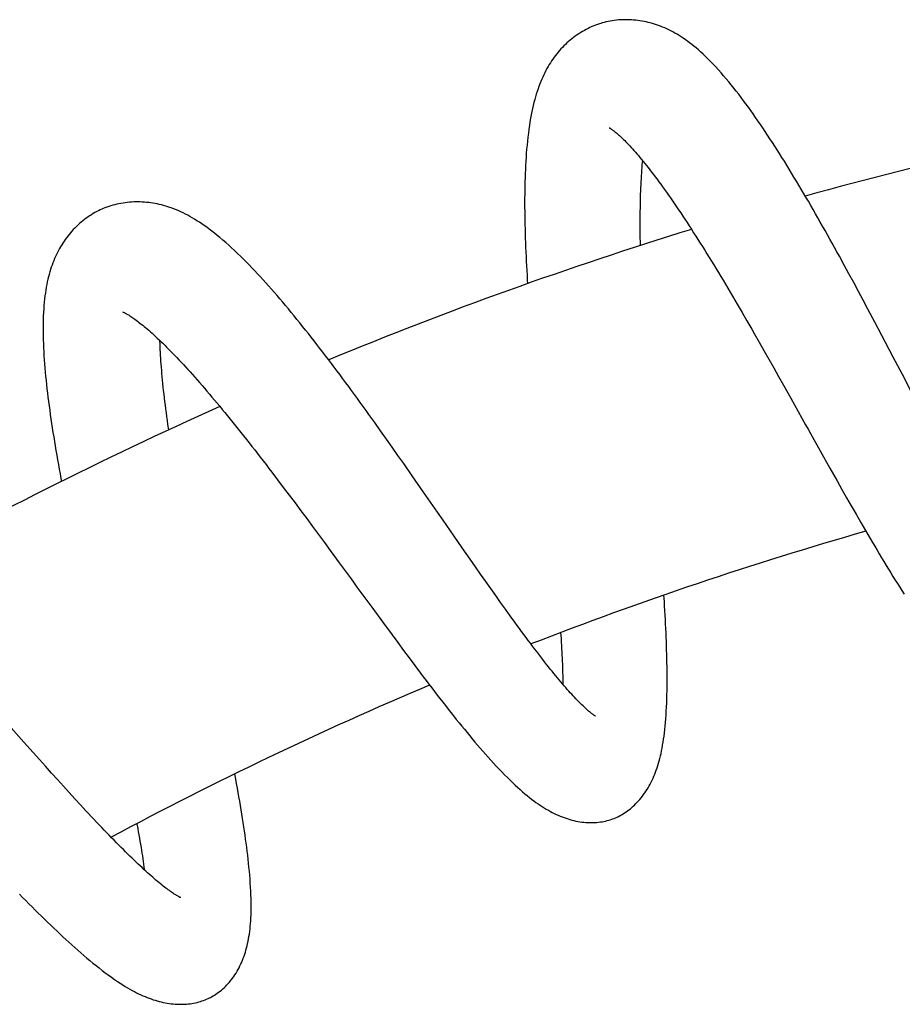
# Model space of a CAD drawing. Header units: millimetres. Extents: x 117 to 1320, y -43 to 1845.
# Tile 96 of 106: x 973 to 1017, y 1787 to 1836. Entities that reach past the tile are written whole.
import ezdxf

# ---------------------------------------------------------------- set-up
doc = ezdxf.new("R2010")
doc.units = ezdxf.units.MM
doc.header["$LTSCALE"] = 65.395
doc.layers.get('0').update_dxf_attribs({"linetype": 'CONTINUOUS'})

msp = doc.modelspace()

# ---------------------------------------------------------------- linework, layer by layer
at = {"color": 7, "linetype": 'Continuous'}
for p, q in [((1014.574, 1824.104), (1014.334, 1824.542)), ((1014.813, 1823.664), (1014.574, 1824.104)), ((1015.052, 1823.223), (1014.813, 1823.664)), ((1015.29, 1822.78), (1015.052, 1823.223)), ((1015.527, 1822.338), (1015.29, 1822.78)), ((1009.217, 1822.135), (1009.458, 1821.722)), ((1015.763, 1821.896), (1015.527, 1822.338)), ((1009.458, 1821.722), (1009.701, 1821.304)), ((1016.115, 1821.234), (1015.763, 1821.896)), ((1016.463, 1820.574), (1016.115, 1821.234)), ((1010.066, 1820.67), (1010.31, 1820.243)), ((1017.038, 1819.482), (1016.463, 1820.574)), ((1010.31, 1820.243), (1010.555, 1819.815)), ((1010.555, 1819.815), (1010.799, 1819.385)), ((1010.799, 1819.385), (1011.043, 1818.952)), ((1011.043, 1818.952), (1011.288, 1818.518)), ((1011.288, 1818.518), (1011.533, 1818.082)), ((1011.533, 1818.082), (1011.902, 1817.424)), ((1011.902, 1817.424), (1012.272, 1816.762)), ((991.04, 1816.201), (990.748, 1816.608)), ((991.332, 1815.792), (991.04, 1816.201)), ((991.623, 1815.381), (991.332, 1815.792)), ((991.914, 1814.97), (991.623, 1815.381)), ((992.203, 1814.558), (991.914, 1814.97)), ((992.492, 1814.147), (992.203, 1814.558)), ((1013.375, 1814.785), (1013.86, 1813.921)), ((992.92, 1813.534), (992.492, 1814.147)), ((985.873, 1813.722), (986.163, 1813.341)), ((993.486, 1812.72), (992.92, 1813.534)), ((1013.86, 1813.921), (1014.22, 1813.28)), ((986.163, 1813.341), (986.454, 1812.956)), ((1014.22, 1813.28), (1014.459, 1812.857)), ((986.454, 1812.956), (986.747, 1812.568)), ((986.747, 1812.568), (987.04, 1812.176)), ((994.187, 1811.71), (993.486, 1812.72)), ((1014.459, 1812.857), (1014.696, 1812.438)), ((987.04, 1812.176), (987.333, 1811.783)), ((1014.696, 1812.438), (1014.933, 1812.022)), ((987.333, 1811.783), (987.627, 1811.387)), ((1014.933, 1812.022), (1015.169, 1811.61)), ((1015.169, 1811.61), (1015.405, 1811.201)), ((987.627, 1811.387), (987.922, 1810.99)), ((987.922, 1810.99), (988.216, 1810.59)), ((988.216, 1810.59), (988.512, 1810.189)), ((988.512, 1810.189), (988.808, 1809.786)), ((995.423, 1809.926), (995.016, 1810.513)), ((988.808, 1809.786), (989.254, 1809.178)), ((995.823, 1809.351), (995.423, 1809.926)), ((996.086, 1808.974), (995.823, 1809.351)), ((996.345, 1808.604), (996.086, 1808.974)), ((996.601, 1808.24), (996.345, 1808.604)), ((996.853, 1807.882), (996.601, 1808.24)), ((997.102, 1807.53), (996.853, 1807.882)), ((997.347, 1807.186), (997.102, 1807.53)), ((997.588, 1806.848), (997.347, 1807.186)), ((990.886, 1806.944), (991.47, 1806.147)), ((997.826, 1806.518), (997.588, 1806.848)), ((991.47, 1806.147), (991.904, 1805.558)), ((998.06, 1806.195), (997.826, 1806.518)), ((991.904, 1805.558), (992.191, 1805.17)), ((992.191, 1805.17), (992.477, 1804.783)), ((992.477, 1804.783), (992.762, 1804.4)), ((992.762, 1804.4), (993.047, 1804.02)), ((993.047, 1804.02), (993.33, 1803.643)), ((973.913, 1799.655), (973.442, 1800.182)), ((974.223, 1799.308), (973.913, 1799.655)), ((974.53, 1798.967), (974.223, 1799.308)), ((974.833, 1798.63), (974.53, 1798.967)), ((975.132, 1798.299), (974.833, 1798.63)), ((975.427, 1797.974), (975.132, 1798.299)), ((975.717, 1797.655), (975.427, 1797.974)), ((976.002, 1797.344), (975.717, 1797.655)), ((976.283, 1797.039), (976.002, 1797.344)), ((976.557, 1796.743), (976.283, 1797.039))]:
    msp.add_line(p, q, dxfattribs=at)
for points in [[(1006.507, 1835.477), (1006.403, 1835.546), (1006.298, 1835.612), (1006.195, 1835.675), (1006.091, 1835.735), (1005.988, 1835.792), (1005.884, 1835.846), (1005.781, 1835.898), (1005.678, 1835.946), (1005.575, 1835.992), (1005.472, 1836.036), (1005.37, 1836.077), (1005.267, 1836.116), (1005.164, 1836.152), (1005.061, 1836.185), (1004.958, 1836.216), (1004.855, 1836.245), (1004.752, 1836.272), (1004.648, 1836.296), (1004.544, 1836.318), (1004.439, 1836.337), (1004.333, 1836.354), (1004.227, 1836.369), (1004.121, 1836.382), (1004.013, 1836.392), (1003.906, 1836.4), (1003.798, 1836.405), (1003.69, 1836.408), (1003.582, 1836.408), (1003.474, 1836.405), (1003.367, 1836.4), (1003.26, 1836.393), (1003.155, 1836.383), (1003.05, 1836.37), (1002.946, 1836.355), (1002.844, 1836.338), (1002.742, 1836.319), (1002.643, 1836.297), (1002.544, 1836.273), (1002.448, 1836.246), (1002.374, 1836.225)], [(1002.374, 1836.225), (1002.304, 1836.203), (1002.209, 1836.171), (1002.114, 1836.136), (1002.019, 1836.099), (1001.924, 1836.059), (1001.83, 1836.016), (1001.735, 1835.971), (1001.641, 1835.923), (1001.547, 1835.872), (1001.455, 1835.819), (1001.363, 1835.763), (1001.272, 1835.705), (1001.182, 1835.645), (1001.094, 1835.583), (1001.007, 1835.518), (1000.922, 1835.452), (1000.839, 1835.383), (1000.757, 1835.314), (1000.677, 1835.242), (1000.599, 1835.169), (1000.523, 1835.094), (1000.449, 1835.018), (1000.376, 1834.94), (1000.305, 1834.86), (1000.235, 1834.779), (1000.167, 1834.696), (1000.1, 1834.611), (1000.035, 1834.523), (999.971, 1834.434), (999.908, 1834.343), (999.847, 1834.249), (999.788, 1834.154), (999.729, 1834.056), (999.673, 1833.956), (999.617, 1833.854), (999.563, 1833.749), (999.511, 1833.642), (999.459, 1833.532), (999.409, 1833.419), (999.361, 1833.303), (999.314, 1833.184), (999.268, 1833.062), (999.224, 1832.937), (999.181, 1832.809), (999.139, 1832.677), (999.099, 1832.542), (999.06, 1832.404), (999.023, 1832.261), (998.986, 1832.113), (998.951, 1831.96), (998.917, 1831.802), (998.884, 1831.638), (998.853, 1831.467), (998.822, 1831.29), (998.793, 1831.107), (998.766, 1830.917), (998.74, 1830.722), (998.716, 1830.524), (998.694, 1830.322), (998.673, 1830.118), (998.655, 1829.915), (998.638, 1829.711), (998.624, 1829.508), (998.611, 1829.305), (998.599, 1829.102), (998.589, 1828.899), (998.581, 1828.695), (998.573, 1828.491), (998.567, 1828.285), (998.563, 1828.077), (998.559, 1827.868), (998.556, 1827.657), (998.555, 1827.444), (998.554, 1827.229), (998.555, 1827.012), (998.557, 1826.794), (998.559, 1826.574), (998.563, 1826.353), (998.568, 1826.13), (998.573, 1825.905), (998.58, 1825.679), (998.587, 1825.452), (998.595, 1825.223), (998.604, 1824.994), (998.614, 1824.762), (998.624, 1824.53), (998.636, 1824.297), (998.648, 1824.062), (998.661, 1823.827), (998.674, 1823.59), (998.688, 1823.353), (998.7, 1823.171)], [(1014.334, 1824.542), (1014.214, 1824.76), (1014.094, 1824.978), (1013.974, 1825.194), (1013.854, 1825.409), (1013.735, 1825.623), (1013.615, 1825.837), (1013.495, 1826.049), (1013.376, 1826.26), (1013.257, 1826.47), (1013.137, 1826.679), (1013.018, 1826.887), (1012.898, 1827.094), (1012.779, 1827.3), (1012.659, 1827.506), (1012.539, 1827.71), (1012.419, 1827.914), (1012.298, 1828.116), (1012.178, 1828.318), (1012.058, 1828.518), (1011.937, 1828.717), (1011.817, 1828.915), (1011.696, 1829.111), (1011.576, 1829.306), (1011.455, 1829.499), (1011.335, 1829.691), (1011.215, 1829.881), (1011.094, 1830.069), (1010.974, 1830.255), (1010.854, 1830.44), (1010.734, 1830.623), (1010.613, 1830.804), (1010.493, 1830.983), (1010.373, 1831.16), (1010.253, 1831.335), (1010.133, 1831.508), (1010.013, 1831.679), (1009.893, 1831.848), (1009.773, 1832.015), (1009.652, 1832.181), (1009.531, 1832.344), (1009.41, 1832.506), (1009.288, 1832.666), (1009.165, 1832.824), (1009.041, 1832.981), (1008.917, 1833.137), (1008.79, 1833.291), (1008.662, 1833.445), (1008.532, 1833.597), (1008.401, 1833.748), (1008.268, 1833.897), (1008.135, 1834.042), (1008.003, 1834.182), (1007.872, 1834.317), (1007.744, 1834.446), (1007.618, 1834.568), (1007.497, 1834.683), (1007.378, 1834.791), (1007.263, 1834.893), (1007.151, 1834.989), (1007.04, 1835.081), (1006.931, 1835.168), (1006.824, 1835.251), (1006.717, 1835.33), (1006.612, 1835.405), (1006.507, 1835.477)], [(1002.794, 1830.988), (1002.794, 1830.988), (1002.793, 1830.989), (1002.794, 1830.988), (1002.797, 1830.987), (1002.802, 1830.984), (1002.809, 1830.98), (1002.818, 1830.975), (1002.83, 1830.968), (1002.843, 1830.96), (1002.858, 1830.95), (1002.876, 1830.939), (1002.896, 1830.925), (1002.918, 1830.91), (1002.942, 1830.893), (1002.968, 1830.874), (1002.997, 1830.853), (1003.028, 1830.83), (1003.06, 1830.804), (1003.096, 1830.776), (1003.133, 1830.745), (1003.172, 1830.712), (1003.214, 1830.677), (1003.257, 1830.639), (1003.304, 1830.597), (1003.352, 1830.553), (1003.403, 1830.505), (1003.457, 1830.454), (1003.512, 1830.4), (1003.571, 1830.343), (1003.631, 1830.282), (1003.693, 1830.218), (1003.758, 1830.151), (1003.824, 1830.08), (1003.892, 1830.007), (1003.962, 1829.93), (1004.034, 1829.85), (1004.107, 1829.766), (1004.182, 1829.68), (1004.258, 1829.591), (1004.336, 1829.498), (1004.416, 1829.403), (1004.497, 1829.304), (1004.579, 1829.202), (1004.663, 1829.098), (1004.748, 1828.99), (1004.834, 1828.88), (1004.921, 1828.766), (1005.01, 1828.65), (1005.1, 1828.532), (1005.191, 1828.41), (1005.283, 1828.285), (1005.377, 1828.157), (1005.472, 1828.026), (1005.568, 1827.892), (1005.665, 1827.755), (1005.764, 1827.615), (1005.864, 1827.472), (1005.964, 1827.327), (1006.066, 1827.178), (1006.169, 1827.027), (1006.273, 1826.873), (1006.378, 1826.717), (1006.484, 1826.558), (1006.591, 1826.397), (1006.698, 1826.233), (1006.807, 1826.067), (1006.916, 1825.899), (1007.025, 1825.728), (1007.135, 1825.556), (1007.246, 1825.382), (1007.358, 1825.205), (1007.47, 1825.027), (1007.582, 1824.847), (1007.695, 1824.665), (1007.809, 1824.482), (1007.923, 1824.296), (1008.037, 1824.109), (1008.153, 1823.92), (1008.269, 1823.729), (1008.385, 1823.536), (1008.502, 1823.341), (1008.62, 1823.144), (1008.738, 1822.946), (1008.857, 1822.745), (1008.977, 1822.543), (1009.097, 1822.34), (1009.217, 1822.135)], [(1004.359, 1825.085), (1004.356, 1825.276), (1004.353, 1825.474), (1004.351, 1825.671), (1004.35, 1825.864), (1004.349, 1826.056), (1004.349, 1826.244), (1004.349, 1826.43), (1004.35, 1826.614), (1004.352, 1826.794), (1004.355, 1826.971), (1004.358, 1827.146), (1004.361, 1827.317), (1004.366, 1827.486), (1004.371, 1827.651), (1004.376, 1827.812), (1004.383, 1827.97), (1004.39, 1828.126), (1004.397, 1828.278), (1004.405, 1828.427), (1004.414, 1828.574), (1004.423, 1828.717), (1004.433, 1828.858), (1004.444, 1828.996), (1004.455, 1829.13), (1004.466, 1829.261), (1004.473, 1829.333)], [(977.345, 1826.902), (977.277, 1826.871), (977.187, 1826.828), (977.098, 1826.782), (977.008, 1826.733), (976.919, 1826.682), (976.83, 1826.628), (976.742, 1826.572), (976.654, 1826.513), (976.568, 1826.451), (976.482, 1826.387), (976.398, 1826.321), (976.315, 1826.253), (976.233, 1826.182), (976.153, 1826.109), (976.075, 1826.035), (975.998, 1825.958), (975.924, 1825.881), (975.851, 1825.801), (975.781, 1825.721), (975.712, 1825.639), (975.646, 1825.555), (975.581, 1825.471), (975.519, 1825.385), (975.458, 1825.297), (975.399, 1825.208), (975.341, 1825.117), (975.285, 1825.024), (975.231, 1824.93), (975.178, 1824.834), (975.127, 1824.736), (975.078, 1824.636), (975.031, 1824.534), (974.985, 1824.43), (974.94, 1824.324), (974.898, 1824.215), (974.857, 1824.105), (974.818, 1823.992), (974.78, 1823.877), (974.745, 1823.759), (974.711, 1823.638), (974.678, 1823.515), (974.648, 1823.388), (974.619, 1823.259), (974.592, 1823.127), (974.566, 1822.991), (974.543, 1822.852), (974.521, 1822.709), (974.501, 1822.561), (974.483, 1822.408), (974.466, 1822.249), (974.451, 1822.083), (974.438, 1821.911), (974.428, 1821.73), (974.419, 1821.543), (974.413, 1821.35), (974.409, 1821.153), (974.407, 1820.953), (974.408, 1820.752), (974.411, 1820.551), (974.416, 1820.351), (974.423, 1820.15), (974.431, 1819.95), (974.441, 1819.749), (974.453, 1819.548), (974.467, 1819.346), (974.482, 1819.143), (974.498, 1818.939), (974.516, 1818.734), (974.536, 1818.527), (974.556, 1818.319), (974.579, 1818.11), (974.602, 1817.9), (974.627, 1817.687), (974.653, 1817.474), (974.68, 1817.259), (974.708, 1817.042), (974.738, 1816.824), (974.769, 1816.605), (974.801, 1816.384), (974.834, 1816.162), (974.868, 1815.938), (974.903, 1815.713), (974.939, 1815.487), (974.976, 1815.26), (975.014, 1815.031), (975.053, 1814.802), (975.093, 1814.571), (975.133, 1814.34), (975.175, 1814.107), (975.217, 1813.874), (975.26, 1813.641), (975.303, 1813.407), (975.332, 1813.257)], [(981.545, 1826.659), (981.432, 1826.715), (981.32, 1826.768), (981.209, 1826.818), (981.099, 1826.865), (980.989, 1826.91), (980.88, 1826.951), (980.771, 1826.99), (980.663, 1827.026), (980.555, 1827.059), (980.448, 1827.09), (980.341, 1827.119), (980.234, 1827.144), (980.127, 1827.168), (980.021, 1827.189), (979.914, 1827.207), (979.808, 1827.223), (979.702, 1827.237), (979.596, 1827.249), (979.49, 1827.258), (979.384, 1827.264), (979.277, 1827.269), (979.169, 1827.271), (979.062, 1827.27), (978.954, 1827.267), (978.846, 1827.262), (978.738, 1827.254), (978.63, 1827.244), (978.523, 1827.231), (978.416, 1827.215), (978.31, 1827.197), (978.205, 1827.177), (978.101, 1827.154), (977.999, 1827.129), (977.897, 1827.101), (977.798, 1827.072), (977.699, 1827.04), (977.603, 1827.006), (977.508, 1826.97), (977.415, 1826.932), (977.345, 1826.902)], [(990.748, 1816.608), (990.603, 1816.81), (990.457, 1817.012), (990.312, 1817.213), (990.166, 1817.413), (990.021, 1817.612), (989.876, 1817.81), (989.731, 1818.008), (989.586, 1818.204), (989.441, 1818.399), (989.297, 1818.594), (989.152, 1818.787), (989.008, 1818.98), (988.863, 1819.171), (988.719, 1819.362), (988.575, 1819.551), (988.43, 1819.74), (988.286, 1819.927), (988.142, 1820.114), (987.998, 1820.299), (987.854, 1820.483), (987.71, 1820.665), (987.566, 1820.846), (987.423, 1821.026), (987.28, 1821.204), (987.137, 1821.381), (986.994, 1821.557), (986.851, 1821.73), (986.708, 1821.902), (986.566, 1822.073), (986.424, 1822.241), (986.282, 1822.408), (986.14, 1822.574), (985.998, 1822.737), (985.857, 1822.898), (985.716, 1823.057), (985.576, 1823.215), (985.436, 1823.369), (985.296, 1823.522), (985.156, 1823.672), (985.017, 1823.821), (984.877, 1823.968), (984.736, 1824.113), (984.594, 1824.258), (984.451, 1824.401), (984.306, 1824.544), (984.159, 1824.686), (984.011, 1824.827), (983.863, 1824.965), (983.714, 1825.1), (983.567, 1825.231), (983.421, 1825.357), (983.278, 1825.479), (983.138, 1825.594), (983.002, 1825.703), (982.869, 1825.807), (982.739, 1825.905), (982.611, 1825.999), (982.486, 1826.088), (982.364, 1826.172), (982.243, 1826.253), (982.124, 1826.329), (982.006, 1826.402), (981.889, 1826.471), (981.773, 1826.537), (981.659, 1826.6), (981.545, 1826.659)], [(978.399, 1821.755), (978.399, 1821.755), (978.398, 1821.756), (978.399, 1821.755), (978.402, 1821.754), (978.407, 1821.752), (978.414, 1821.749), (978.424, 1821.745), (978.436, 1821.74), (978.45, 1821.733), (978.466, 1821.726), (978.485, 1821.717), (978.506, 1821.706), (978.529, 1821.694), (978.555, 1821.68), (978.583, 1821.665), (978.614, 1821.647), (978.647, 1821.628), (978.683, 1821.606), (978.722, 1821.583), (978.763, 1821.557), (978.807, 1821.528), (978.854, 1821.497), (978.904, 1821.463), (978.957, 1821.426), (979.014, 1821.385), (979.073, 1821.342), (979.134, 1821.297), (979.198, 1821.248), (979.264, 1821.197), (979.332, 1821.143), (979.402, 1821.087), (979.474, 1821.027), (979.549, 1820.965), (979.626, 1820.899), (979.705, 1820.831), (979.786, 1820.759), (979.87, 1820.685), (979.955, 1820.608), (980.042, 1820.528), (980.131, 1820.445), (980.222, 1820.36), (980.314, 1820.271), (980.409, 1820.18), (980.505, 1820.086), (980.602, 1819.989), (980.701, 1819.89), (980.802, 1819.787), (980.905, 1819.682), (981.008, 1819.575), (981.114, 1819.464), (981.221, 1819.351), (981.33, 1819.235), (981.44, 1819.116), (981.552, 1818.994), (981.666, 1818.87), (981.781, 1818.743), (981.897, 1818.613), (982.015, 1818.48), (982.134, 1818.345), (982.255, 1818.207), (982.377, 1818.067), (982.5, 1817.924), (982.625, 1817.779), (982.75, 1817.632), (982.877, 1817.482), (983.005, 1817.33), (983.133, 1817.177), (983.263, 1817.021), (983.393, 1816.863), (983.525, 1816.703), (983.657, 1816.541), (983.789, 1816.378), (983.923, 1816.213), (984.057, 1816.047), (984.192, 1815.878), (984.328, 1815.708), (984.464, 1815.536), (984.601, 1815.363), (984.74, 1815.187), (984.878, 1815.01), (985.018, 1814.831), (985.159, 1814.65), (985.3, 1814.467), (985.443, 1814.283), (985.585, 1814.098), (985.729, 1813.91), (985.873, 1813.722)], [(1009.701, 1821.304), (1009.944, 1820.882), (1010.066, 1820.67)], [(980.707, 1815.838), (980.668, 1816.108), (980.64, 1816.307), (980.614, 1816.503), (980.588, 1816.697), (980.563, 1816.889), (980.539, 1817.079), (980.516, 1817.266), (980.494, 1817.45), (980.473, 1817.631), (980.453, 1817.81), (980.434, 1817.986), (980.416, 1818.159), (980.399, 1818.329), (980.383, 1818.496), (980.368, 1818.66), (980.354, 1818.821), (980.341, 1818.979), (980.329, 1819.134), (980.318, 1819.285), (980.308, 1819.434), (980.299, 1819.58), (980.291, 1819.724), (980.284, 1819.864), (980.278, 1820.001), (980.273, 1820.136), (980.268, 1820.267), (980.267, 1820.317)], [(1017.943, 1817.762), (1017.493, 1818.617), (1017.38, 1818.832), (1017.038, 1819.482)], [(1012.272, 1816.762), (1012.641, 1816.1), (1012.764, 1815.88), (1012.887, 1815.66), (1013.375, 1814.785)], [(995.016, 1810.513), (994.465, 1811.308), (994.187, 1811.71)], [(1015.405, 1811.201), (1015.522, 1810.998), (1015.64, 1810.797), (1015.757, 1810.596), (1015.873, 1810.397), (1015.99, 1810.199), (1016.106, 1810.003), (1016.222, 1809.808), (1016.337, 1809.615), (1016.452, 1809.423), (1016.567, 1809.233), (1016.682, 1809.045), (1016.796, 1808.858), (1016.91, 1808.673), (1017.023, 1808.491), (1017.136, 1808.31), (1017.248, 1808.132), (1017.361, 1807.955), (1017.473, 1807.779), (1017.586, 1807.605)], [(989.254, 1809.178), (989.849, 1808.363), (989.998, 1808.159), (990.147, 1807.956), (990.886, 1806.944)], [(1002.981, 1796.335), (1003.04, 1796.358), (1003.116, 1796.389), (1003.191, 1796.423), (1003.266, 1796.459), (1003.341, 1796.498), (1003.416, 1796.539), (1003.491, 1796.583), (1003.565, 1796.629), (1003.638, 1796.678), (1003.711, 1796.73), (1003.784, 1796.785), (1003.856, 1796.842), (1003.927, 1796.901), (1003.998, 1796.963), (1004.067, 1797.028), (1004.136, 1797.096), (1004.203, 1797.165), (1004.269, 1797.238), (1004.334, 1797.312), (1004.398, 1797.389), (1004.46, 1797.469), (1004.521, 1797.55), (1004.579, 1797.634), (1004.637, 1797.719), (1004.692, 1797.806), (1004.746, 1797.895), (1004.798, 1797.986), (1004.849, 1798.079), (1004.897, 1798.174), (1004.944, 1798.27), (1004.99, 1798.369), (1005.034, 1798.469), (1005.076, 1798.572), (1005.117, 1798.676), (1005.156, 1798.783), (1005.194, 1798.893), (1005.23, 1799.006), (1005.265, 1799.121), (1005.299, 1799.24), (1005.331, 1799.362), (1005.363, 1799.488), (1005.392, 1799.617), (1005.421, 1799.749), (1005.447, 1799.886), (1005.473, 1800.026), (1005.497, 1800.171), (1005.52, 1800.321), (1005.542, 1800.477), (1005.563, 1800.638), (1005.582, 1800.806), (1005.6, 1800.98), (1005.616, 1801.161), (1005.632, 1801.35), (1005.645, 1801.543), (1005.657, 1801.741), (1005.668, 1801.942), (1005.676, 1802.144), (1005.683, 1802.347), (1005.689, 1802.549), (1005.693, 1802.75), (1005.696, 1802.95), (1005.697, 1803.151), (1005.698, 1803.352), (1005.697, 1803.553), (1005.696, 1803.757), (1005.693, 1803.961), (1005.69, 1804.168), (1005.686, 1804.377), (1005.68, 1804.587), (1005.674, 1804.8), (1005.667, 1805.014), (1005.66, 1805.229), (1005.651, 1805.446), (1005.642, 1805.665), (1005.632, 1805.885), (1005.622, 1806.106), (1005.611, 1806.329), (1005.599, 1806.553), (1005.587, 1806.779), (1005.574, 1807.006), (1005.56, 1807.235), (1005.541, 1807.555)], [(1002.109, 1801.481), (1002.11, 1801.481), (1002.11, 1801.48), (1002.109, 1801.481), (1002.106, 1801.483), (1002.101, 1801.486), (1002.093, 1801.49), (1002.084, 1801.496), (1002.072, 1801.503), (1002.059, 1801.511), (1002.043, 1801.522), (1002.026, 1801.534), (1002.006, 1801.547), (1001.984, 1801.563), (1001.96, 1801.581), (1001.933, 1801.601), (1001.904, 1801.623), (1001.873, 1801.648), (1001.839, 1801.675), (1001.803, 1801.705), (1001.764, 1801.738), (1001.723, 1801.773), (1001.679, 1801.811), (1001.633, 1801.853), (1001.584, 1801.897), (1001.533, 1801.945), (1001.48, 1801.995), (1001.425, 1802.048), (1001.368, 1802.104), (1001.309, 1802.163), (1001.248, 1802.225), (1001.186, 1802.29), (1001.121, 1802.357), (1001.054, 1802.428), (1000.985, 1802.502), (1000.914, 1802.579), (1000.842, 1802.659), (1000.767, 1802.742), (1000.691, 1802.828), (1000.613, 1802.917), (1000.534, 1803.009), (1000.453, 1803.103), (1000.37, 1803.201), (1000.285, 1803.302), (1000.199, 1803.405), (1000.112, 1803.511), (1000.023, 1803.619), (999.933, 1803.731), (999.841, 1803.845), (999.748, 1803.961), (999.653, 1804.081), (999.557, 1804.203), (999.46, 1804.327), (999.361, 1804.455), (999.26, 1804.585), (999.158, 1804.719), (999.054, 1804.855), (998.949, 1804.994), (998.842, 1805.136), (998.734, 1805.28), (998.625, 1805.427), (998.514, 1805.576), (998.403, 1805.727), (998.29, 1805.881), (998.175, 1806.037), (998.06, 1806.195)], [(1000.357, 1805.672), (1000.377, 1805.373), (1000.388, 1805.201), (1000.398, 1805.032), (1000.407, 1804.867), (1000.416, 1804.705), (1000.424, 1804.546), (1000.431, 1804.39), (1000.438, 1804.238), (1000.444, 1804.089), (1000.449, 1803.943), (1000.454, 1803.799), (1000.458, 1803.659), (1000.461, 1803.521), (1000.464, 1803.386), (1000.466, 1803.255), (1000.467, 1803.126), (1000.467, 1803.087)], [(993.33, 1803.643), (993.471, 1803.457), (993.612, 1803.271), (993.752, 1803.087), (993.892, 1802.904), (994.031, 1802.722), (994.17, 1802.542), (994.308, 1802.363), (994.446, 1802.186), (994.583, 1802.01), (994.72, 1801.836), (994.856, 1801.663), (994.992, 1801.492), (995.128, 1801.323), (995.263, 1801.155), (995.397, 1800.989), (995.531, 1800.825), (995.665, 1800.662), (995.798, 1800.502), (995.93, 1800.343), (996.062, 1800.186), (996.194, 1800.031), (996.326, 1799.878), (996.458, 1799.726), (996.591, 1799.575), (996.724, 1799.425), (996.859, 1799.276), (996.995, 1799.127), (997.133, 1798.978), (997.271, 1798.83), (997.411, 1798.685), (997.549, 1798.543), (997.686, 1798.405), (997.822, 1798.272), (997.954, 1798.144), (998.083, 1798.023), (998.208, 1797.907), (998.331, 1797.797), (998.451, 1797.692), (998.568, 1797.592), (998.683, 1797.497), (998.795, 1797.407), (998.906, 1797.321), (999.015, 1797.238), (999.122, 1797.16), (999.229, 1797.085), (999.334, 1797.013), (999.437, 1796.945), (999.54, 1796.881), (999.641, 1796.819), (999.742, 1796.761), (999.842, 1796.706), (999.941, 1796.654), (1000.04, 1796.604), (1000.138, 1796.557), (1000.236, 1796.513), (1000.334, 1796.471), (1000.432, 1796.432), (1000.53, 1796.395), (1000.628, 1796.36)], [(973.442, 1800.182), (972.803, 1800.899), (972.641, 1801.08), (972.479, 1801.263), (972.315, 1801.446), (972.152, 1801.63), (971.158, 1802.744)], [(982.803, 1787.383), (982.859, 1787.412), (982.93, 1787.453), (983.001, 1787.495), (983.071, 1787.541), (983.141, 1787.588), (983.21, 1787.638), (983.279, 1787.691), (983.347, 1787.746), (983.414, 1787.804), (983.48, 1787.864), (983.546, 1787.927), (983.61, 1787.992), (983.674, 1788.06), (983.736, 1788.131), (983.797, 1788.203), (983.857, 1788.278), (983.915, 1788.356), (983.972, 1788.435), (984.027, 1788.518), (984.081, 1788.602), (984.134, 1788.689), (984.184, 1788.778), (984.233, 1788.869), (984.28, 1788.961), (984.324, 1789.055), (984.367, 1789.151), (984.408, 1789.247), (984.446, 1789.345), (984.483, 1789.444), (984.517, 1789.545), (984.55, 1789.648), (984.581, 1789.753), (984.611, 1789.86), (984.638, 1789.969), (984.664, 1790.081), (984.689, 1790.195), (984.711, 1790.312), (984.732, 1790.432), (984.751, 1790.555), (984.769, 1790.682), (984.784, 1790.812), (984.798, 1790.945), (984.81, 1791.082), (984.82, 1791.223), (984.828, 1791.368), (984.834, 1791.518), (984.839, 1791.672), (984.841, 1791.832), (984.842, 1791.997), (984.84, 1792.168), (984.836, 1792.344), (984.83, 1792.526), (984.822, 1792.715), (984.812, 1792.907), (984.799, 1793.104), (984.785, 1793.304), (984.769, 1793.505), (984.751, 1793.707), (984.731, 1793.909), (984.711, 1794.11), (984.689, 1794.31), (984.666, 1794.51), (984.642, 1794.71), (984.616, 1794.91), (984.59, 1795.112), (984.562, 1795.314), (984.534, 1795.519), (984.504, 1795.725), (984.473, 1795.933), (984.441, 1796.143), (984.408, 1796.354), (984.374, 1796.567), (984.339, 1796.782), (984.304, 1796.998), (984.267, 1797.215), (984.229, 1797.434), (984.191, 1797.654), (984.152, 1797.875), (984.112, 1798.098), (984.072, 1798.323), (984.023, 1798.589)], [(981.094, 1792.498), (981.064, 1792.516), (981.027, 1792.539), (980.985, 1792.565), (980.941, 1792.595), (980.893, 1792.626), (980.843, 1792.66), (980.792, 1792.696), (980.738, 1792.735), (980.681, 1792.776), (980.623, 1792.819), (980.561, 1792.865), (980.498, 1792.914), (980.431, 1792.966), (980.363, 1793.02), (980.292, 1793.077), (980.219, 1793.137), (980.143, 1793.2), (980.066, 1793.265), (979.986, 1793.333), (979.904, 1793.404), (979.82, 1793.478), (979.733, 1793.554), (979.645, 1793.633), (979.555, 1793.714), (979.463, 1793.799), (979.368, 1793.886), (979.272, 1793.976), (979.174, 1794.068), (979.074, 1794.163), (978.972, 1794.26), (978.868, 1794.361), (978.762, 1794.464), (978.654, 1794.569), (978.545, 1794.678), (978.433, 1794.789), (978.319, 1794.903), (978.204, 1795.02), (978.086, 1795.139), (977.967, 1795.26), (977.846, 1795.384), (977.724, 1795.51), (977.6, 1795.638), (977.475, 1795.769), (977.348, 1795.902), (977.22, 1796.037), (977.09, 1796.174), (976.959, 1796.313), (976.826, 1796.455), (976.692, 1796.598), (976.557, 1796.743)], [(1000.628, 1796.36), (1000.728, 1796.328), (1000.827, 1796.298), (1000.927, 1796.271), (1001.026, 1796.247), (1001.126, 1796.225), (1001.226, 1796.205), (1001.324, 1796.189), (1001.422, 1796.175), (1001.519, 1796.164), (1001.616, 1796.155), (1001.711, 1796.149), (1001.806, 1796.145), (1001.9, 1796.145), (1001.992, 1796.146), (1002.084, 1796.15), (1002.174, 1796.157), (1002.264, 1796.166), (1002.351, 1796.177), (1002.437, 1796.19), (1002.522, 1796.206), (1002.606, 1796.223), (1002.687, 1796.243), (1002.768, 1796.265), (1002.847, 1796.289), (1002.924, 1796.315), (1002.981, 1796.335)], [(979.108, 1796.091), (979.152, 1795.853), (979.183, 1795.687), (979.212, 1795.525), (979.24, 1795.365), (979.267, 1795.209), (979.294, 1795.056), (979.319, 1794.905), (979.343, 1794.758), (979.366, 1794.613), (979.388, 1794.472), (979.409, 1794.333), (979.429, 1794.197), (979.447, 1794.064), (979.465, 1793.934), (979.482, 1793.807), (979.486, 1793.778)], [(973.219, 1792.555), (973.378, 1792.393), (973.537, 1792.233), (973.696, 1792.074), (973.853, 1791.917), (974.011, 1791.761), (974.168, 1791.606), (974.324, 1791.453), (974.479, 1791.301), (974.635, 1791.15), (974.789, 1791.002), (974.943, 1790.855), (975.096, 1790.71), (975.248, 1790.566), (975.4, 1790.425), (975.552, 1790.285), (975.703, 1790.147), (975.853, 1790.01), (976.004, 1789.875), (976.154, 1789.742), (976.305, 1789.61), (976.456, 1789.48), (976.607, 1789.352), (976.758, 1789.225), (976.91, 1789.1), (977.062, 1788.977), (977.215, 1788.856), (977.368, 1788.736), (977.522, 1788.619), (977.678, 1788.504), (977.834, 1788.39), (977.992, 1788.279), (978.144, 1788.176)], [(981.312, 1792.384), (981.312, 1792.384), (981.312, 1792.383), (981.31, 1792.384), (981.307, 1792.386), (981.301, 1792.388), (981.293, 1792.392), (981.282, 1792.396), (981.27, 1792.402), (981.256, 1792.409), (981.239, 1792.417), (981.22, 1792.427), (981.199, 1792.438), (981.175, 1792.451), (981.149, 1792.466), (981.121, 1792.482), (981.094, 1792.498)], [(978.144, 1788.176), (978.269, 1788.094), (978.398, 1788.011), (978.522, 1787.934), (978.641, 1787.863), (978.758, 1787.795), (978.872, 1787.732), (978.983, 1787.672), (979.093, 1787.616), (979.2, 1787.562), (979.307, 1787.512), (979.413, 1787.464), (979.518, 1787.419), (979.621, 1787.377), (979.724, 1787.337), (979.826, 1787.3), (979.928, 1787.265), (980.028, 1787.233), (980.128, 1787.204), (980.228, 1787.177), (980.327, 1787.152), (980.427, 1787.129), (980.526, 1787.109), (980.626, 1787.091), (980.726, 1787.075), (980.826, 1787.062), (980.926, 1787.051), (981.025, 1787.043), (981.123, 1787.038), (981.22, 1787.034), (981.316, 1787.034), (981.411, 1787.035), (981.505, 1787.039), (981.598, 1787.046), (981.69, 1787.054), (981.781, 1787.065), (981.87, 1787.079), (981.958, 1787.094), (982.045, 1787.112), (982.13, 1787.131), (982.213, 1787.153), (982.295, 1787.177), (982.375, 1787.202), (982.453, 1787.229), (982.53, 1787.258), (982.605, 1787.289), (982.679, 1787.322), (982.751, 1787.356), (982.803, 1787.383)]]:
    msp.add_lwpolyline(points, dxfattribs=at)
for radius, start, end in [(208.5, 100.16895, 105.4879), (208.5, 107.1218, 112.43633), (208.5, 114.06745, 119.37782), (191.5, 105.95491, 111.25887), (191.5, 112.89945, 118.19575)]:
    msp.add_arc((1068.303, 1626.633), radius, start, end, dxfattribs=at)

doc.saveas('drawing.dxf')
